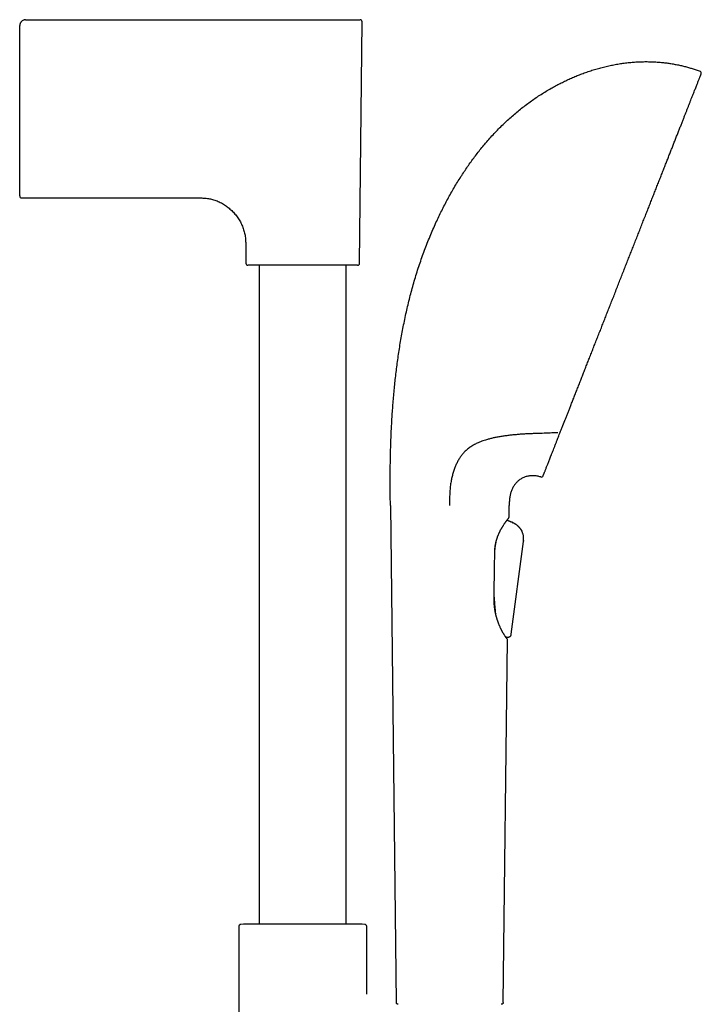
# Model space of a CAD drawing. Header units: millimetres. Extents: x 8 to 891, y 12 to 2136.
# Tile 21 of 21: x 704 to 876, y 1888 to 2136. Entities that reach past the tile are written whole.
import ezdxf

# ---------------------------------------------------------------- set-up
doc = ezdxf.new("R2010")
doc.units = ezdxf.units.MM

msp = doc.modelspace()

# ---------------------------------------------------------------- linework, layer by layer
at = {"color": 7, "linetype": 'Continuous', "lineweight": 30}
for p, q in [((704.07, 2135.24), (704.07, 2135.24)), ((705.3, 2136.36), (705.3, 2136.36)), ((705.52, 2136.38), (775.52, 2136.38)), ((789.87, 2074.89), (790.51, 2135.87)), ((704.02, 2105.91), (704.02, 2134.88)), ((704.02, 2091.88), (704.02, 2105.91)), ((704.52, 2091.38), (749.7, 2091.38)), ((761.11, 2080.09), (761.16, 2074.89)), ((764.52, 2074.39), (764.52, 1908.04)), ((786.52, 1908.04), (786.52, 2074.39)), ((797.66, 2013.73), (799.15, 1888.31)), ((827.62, 2010.79), (827.66, 2013.73)), ((827.11, 2010.01), (827.11, 2010.04)), ((827.11, 2010.01), (828.1, 2009.61)), ((827.94, 2009.68), (827.11, 2010.01)), ((828.1, 2009.61), (827.94, 2009.68)), ((828.1, 2009.61), (828.1, 2009.61)), ((824.46, 2004.96), (824.5, 2005.16)), ((831.23, 2004.61), (828.12, 1981.26)), ((831.23, 2004.61), (828.12, 1981.26)), ((823.88, 1991.1), (823.86, 1991.57)), ((824.24, 1986.53), (824.26, 1986.35)), ((828.12, 1981.26), (828.12, 1981.26)), ((828.12, 1981.26), (828.12, 1981.26)), ((826.17, 1888.31), (827.26, 1979.8)), ((827.06, 1980.16), (826.96, 1980.5)), ((827.25, 1979.81), (827.25, 1979.84)), ((827.3, 1980.44), (827.28, 1980.44)), ((759.37, 1907.49), (759.37, 1792.85)), ((760.51, 1908.04), (759.83, 1907.99)), ((790.52, 1908.04), (760.51, 1908.04)), ((791.2, 1907.99), (790.52, 1908.04)), ((791.67, 1890.39), (791.67, 1907.49))]:
    msp.add_line(p, q, dxfattribs=at)
for centre, radius, start, end in [((790.01, 2135.88), 0.5, 359.4, 90), ((875.69, 2122.88), 0.5, 338.52, 69.3084), ((704.52, 2091.88), 0.5, 180, 270), ((761.66, 2074.89), 0.5, 180.6, 270), ((789.37, 2074.89), 0.5, 270, 359.4), ((835.77, 2021.43), 0.5, 253.5774, 338.52), ((827.32, 2010.79), 0.3, 317.2957, 359.3175), ((826.96, 1979.81), 0.3, 359.3175, 49.2195), ((759.87, 1907.49), 0.5, 93.928, 180), ((791.17, 1907.49), 0.5, 0, 86.072)]:
    msp.add_arc(centre, radius, start, end, dxfattribs=at)
for points, knots in [([(705.52, 2136.38), (705.45, 2136.38), (705.32, 2136.37), (705.13, 2136.33), (704.91, 2136.26), (704.68, 2136.13), (704.45, 2135.94), (704.29, 2135.75), (704.19, 2135.59), (704.12, 2135.44), (704.07, 2135.27), (704.03, 2135.08), (704.02, 2134.94), (704.02, 2134.88)], [0, 0, 0, 0, 0.083495, 0.1667, 0.249942, 0.37516, 0.500628, 0.625664, 0.687954, 0.750062, 0.832858, 0.91621, 1, 1, 1, 1]), ([(775.52, 2136.38), (775.62, 2136.38), (775.82, 2136.38), (776.13, 2136.38), (776.44, 2136.38), (776.75, 2136.38), (777.06, 2136.38), (777.37, 2136.38), (777.67, 2136.38), (777.94, 2136.38), (778.17, 2136.38), (778.41, 2136.38), (778.64, 2136.38), (778.88, 2136.38), (779.11, 2136.38), (779.34, 2136.38), (779.62, 2136.38), (779.95, 2136.38), (780.32, 2136.38), (780.69, 2136.38), (781.06, 2136.38), (781.42, 2136.38), (781.79, 2136.38), (782.14, 2136.38), (782.47, 2136.38), (782.77, 2136.38), (783.07, 2136.38), (783.36, 2136.38), (783.65, 2136.38), (783.93, 2136.38), (784.25, 2136.38), (784.61, 2136.38), (784.99, 2136.38), (785.36, 2136.38), (785.73, 2136.38), (786.09, 2136.38), (786.44, 2136.38), (786.79, 2136.38), (787.12, 2136.38), (787.44, 2136.38), (787.74, 2136.38), (788.04, 2136.38), (788.33, 2136.38), (788.62, 2136.38), (788.9, 2136.38), (789.16, 2136.38), (789.38, 2136.38), (789.57, 2136.38), (789.73, 2136.38), (789.85, 2136.38), (789.94, 2136.38), (790, 2136.38), (790.01, 2136.38), (790.01, 2136.38)], [0, 0, 0, 0, 0.01357, 0.027128, 0.040681, 0.054234, 0.067793, 0.081365, 0.096281, 0.106831, 0.117375, 0.127917, 0.138458, 0.149001, 0.15955, 0.170108, 0.180677, 0.197991, 0.215281, 0.232558, 0.249836, 0.267128, 0.284446, 0.303313, 0.318514, 0.333698, 0.348875, 0.364053, 0.379241, 0.394448, 0.409682, 0.431407, 0.453148, 0.474932, 0.497704, 0.520456, 0.543216, 0.566895, 0.590607, 0.614384, 0.638987, 0.663547, 0.6881, 0.718404, 0.748787, 0.7796, 0.81066, 0.841675, 0.873139, 0.904696, 0.936477, 0.968269, 1, 1, 1, 1]), ([(797.89, 2032.61), (797.92, 2033.18), (797.98, 2034.33), (798.08, 2036.07), (798.2, 2037.85), (798.33, 2039.65), (798.49, 2041.49), (798.66, 2043.31), (798.85, 2045.12), (799.05, 2046.91), (799.27, 2048.72), (799.52, 2050.54), (799.78, 2052.37), (800.07, 2054.22), (800.39, 2056.07), (800.73, 2057.93), (801.09, 2059.8), (801.48, 2061.66), (801.89, 2063.51), (802.33, 2065.34), (802.8, 2067.17), (803.29, 2069.01), (803.83, 2070.86), (804.39, 2072.7), (804.99, 2074.54), (805.62, 2076.36), (806.28, 2078.16), (806.96, 2079.94), (807.67, 2081.69), (808.4, 2083.43), (809.14, 2085.08), (809.88, 2086.66), (810.61, 2088.16), (811.36, 2089.64), (812.13, 2091.1), (812.93, 2092.55), (813.75, 2093.97), (814.59, 2095.37), (815.44, 2096.73), (816.29, 2098.03), (817.15, 2099.29), (818.02, 2100.53), (818.91, 2101.74), (819.82, 2102.93), (820.75, 2104.09), (821.74, 2105.27), (822.77, 2106.45), (823.86, 2107.64), (824.97, 2108.79), (826.1, 2109.91), (827.25, 2110.99), (828.41, 2112.04), (829.6, 2113.05), (830.8, 2114.02), (832.02, 2114.96), (833.25, 2115.86), (834.48, 2116.72), (835.72, 2117.53), (836.98, 2118.31), (838.19, 2119.03), (839.37, 2119.68), (840.51, 2120.28), (841.66, 2120.85), (842.81, 2121.39), (843.97, 2121.9), (845.14, 2122.38), (846.35, 2122.84), (847.6, 2123.29), (848.9, 2123.71), (850.2, 2124.09), (851.5, 2124.44), (852.81, 2124.74), (854.12, 2125.01), (855.43, 2125.24), (856.73, 2125.43), (858.04, 2125.58), (859.34, 2125.69), (860.63, 2125.76), (861.91, 2125.79), (863.18, 2125.78), (864.03, 2125.75), (864.45, 2125.73)], [0, 0, 0, 0, 0.013497, 0.027271, 0.041304, 0.055581, 0.070084, 0.084798, 0.09885, 0.113062, 0.127421, 0.141915, 0.15653, 0.171254, 0.186077, 0.200985, 0.215969, 0.231016, 0.245846, 0.260718, 0.275622, 0.290549, 0.305764, 0.320987, 0.33621, 0.351426, 0.366628, 0.381538, 0.396421, 0.411269, 0.426079, 0.439262, 0.452405, 0.465504, 0.478553, 0.491551, 0.504492, 0.517375, 0.530195, 0.542252, 0.554249, 0.566184, 0.578056, 0.589863, 0.601603, 0.613277, 0.626039, 0.638721, 0.651321, 0.663841, 0.676282, 0.688644, 0.700928, 0.713135, 0.725264, 0.737318, 0.749082, 0.760774, 0.772393, 0.783942, 0.794141, 0.804286, 0.814375, 0.824411, 0.834393, 0.844322, 0.854199, 0.865004, 0.87575, 0.886436, 0.897065, 0.907639, 0.918159, 0.928628, 0.939049, 0.949424, 0.959756, 0.969865, 0.97994, 0.989983, 1, 1, 1, 1]), ([(864.45, 2125.73), (864.82, 2125.71), (865.55, 2125.66), (866.64, 2125.55), (867.72, 2125.42), (868.8, 2125.26), (869.87, 2125.06), (870.92, 2124.84), (871.94, 2124.6), (872.93, 2124.33), (873.92, 2124.03), (874.9, 2123.71), (875.55, 2123.47), (875.87, 2123.35)], [0, 0, 0, 0, 0.093541, 0.186931, 0.280202, 0.373391, 0.466535, 0.559673, 0.647523, 0.735442, 0.823467, 0.91164, 1, 1, 1, 1]), ([(843.12, 2038.74), (843.26, 2039.09), (843.53, 2039.79), (843.95, 2040.86), (844.38, 2041.95), (844.82, 2043.06), (845.27, 2044.19), (845.71, 2045.32), (846.15, 2046.43), (846.58, 2047.54), (847.03, 2048.67), (847.48, 2049.81), (847.94, 2050.99), (848.42, 2052.21), (848.91, 2053.46), (849.41, 2054.73), (849.92, 2056.01), (850.43, 2057.31), (850.93, 2058.58), (851.43, 2059.85), (851.91, 2061.09), (852.41, 2062.34), (852.9, 2063.6), (853.41, 2064.89), (853.93, 2066.2), (854.46, 2067.55), (854.99, 2068.9), (855.52, 2070.25), (856.05, 2071.6), (856.57, 2072.93), (857.08, 2074.23), (857.58, 2075.5), (858.08, 2076.77), (858.58, 2078.03), (859.09, 2079.32), (859.6, 2080.63), (860.13, 2081.95), (860.64, 2083.27), (861.16, 2084.58), (861.67, 2085.89), (862.17, 2087.15), (862.66, 2088.38), (863.13, 2089.58), (863.59, 2090.77), (864.05, 2091.94), (864.52, 2093.13), (864.99, 2094.32), (865.46, 2095.52), (865.93, 2096.71), (866.39, 2097.87), (866.84, 2099.02), (867.28, 2100.13), (867.7, 2101.2), (868.1, 2102.23), (868.5, 2103.24), (868.89, 2104.23), (869.28, 2105.22), (869.67, 2106.21), (870.06, 2107.19), (870.43, 2108.15), (870.8, 2109.08), (871.16, 2109.99), (871.5, 2110.86), (871.82, 2111.68), (872.13, 2112.46), (872.43, 2113.21), (872.71, 2113.94), (872.99, 2114.66), (873.27, 2115.36), (873.54, 2116.05), (873.8, 2116.7), (874.04, 2117.32), (874.28, 2117.91), (874.49, 2118.46), (874.69, 2118.97), (874.87, 2119.43), (875.04, 2119.87), (875.2, 2120.27), (875.35, 2120.66), (875.5, 2121.01), (875.62, 2121.34), (875.74, 2121.64), (875.84, 2121.89), (875.93, 2122.12), (876, 2122.3), (876.06, 2122.45), (876.1, 2122.56), (876.14, 2122.64), (876.16, 2122.69), (876.16, 2122.7), (876.16, 2122.7)], [0, 0, 0, 0, 0.011886, 0.023731, 0.035543, 0.04733, 0.059101, 0.070819, 0.081833, 0.092842, 0.103852, 0.114869, 0.125902, 0.137615, 0.149314, 0.161008, 0.172706, 0.184415, 0.196128, 0.207155, 0.218173, 0.22919, 0.240213, 0.251248, 0.262932, 0.274602, 0.286265, 0.29793, 0.309605, 0.321277, 0.332262, 0.343237, 0.354211, 0.365189, 0.37618, 0.387819, 0.399444, 0.411063, 0.422683, 0.434313, 0.445946, 0.456899, 0.467843, 0.478785, 0.489733, 0.500694, 0.512313, 0.523919, 0.535519, 0.547123, 0.558737, 0.570362, 0.581312, 0.592255, 0.603198, 0.614148, 0.625112, 0.636758, 0.648393, 0.660026, 0.671664, 0.683316, 0.694986, 0.70598, 0.716968, 0.727957, 0.738953, 0.749963, 0.761643, 0.773309, 0.784971, 0.796636, 0.808313, 0.819998, 0.831001, 0.841996, 0.85299, 0.86399, 0.875004, 0.886677, 0.898336, 0.90999, 0.921646, 0.933313, 0.944994, 0.955998, 0.966994, 0.977988, 0.988988, 1, 1, 1, 1]), ([(749.7, 2091.38), (749.9, 2091.38), (750.29, 2091.37), (750.87, 2091.33), (751.43, 2091.27), (751.97, 2091.17), (752.5, 2091.06), (753.04, 2090.91), (753.59, 2090.73), (754.15, 2090.51), (754.7, 2090.26), (755.22, 2089.98), (755.73, 2089.67), (756.22, 2089.33), (756.69, 2088.97), (757.14, 2088.59), (757.58, 2088.18), (757.99, 2087.76), (758.39, 2087.31), (758.77, 2086.85), (759.12, 2086.36), (759.45, 2085.86), (759.76, 2085.33), (760.04, 2084.79), (760.29, 2084.23), (760.5, 2083.66), (760.68, 2083.09), (760.83, 2082.52), (760.94, 2081.94), (761.03, 2081.34), (761.09, 2080.72), (761.1, 2080.3), (761.11, 2080.09)], [0, 0, 0, 0, 0.033356, 0.065821, 0.097482, 0.128424, 0.158727, 0.188474, 0.222923, 0.256826, 0.290297, 0.323438, 0.357013, 0.390431, 0.423767, 0.457085, 0.490439, 0.523867, 0.557385, 0.591005, 0.624748, 0.658645, 0.692735, 0.727067, 0.761703, 0.796712, 0.8292, 0.862139, 0.895604, 0.929677, 0.964445, 1, 1, 1, 1]), ([(789.37, 2074.39), (789.37, 2074.39), (789.37, 2074.39), (789.34, 2074.39), (789.3, 2074.39), (789.25, 2074.39), (789.17, 2074.39), (789.08, 2074.39), (788.98, 2074.39), (788.86, 2074.39), (788.72, 2074.39), (788.57, 2074.39), (788.39, 2074.39), (788.19, 2074.39), (787.95, 2074.39), (787.69, 2074.39), (787.41, 2074.39), (787.09, 2074.39), (786.71, 2074.39), (786.28, 2074.39), (785.81, 2074.39), (785.35, 2074.39), (784.9, 2074.39), (784.47, 2074.39), (784.03, 2074.39), (783.57, 2074.39), (783.13, 2074.39), (782.7, 2074.39), (782.3, 2074.39), (781.89, 2074.39), (781.47, 2074.39), (781.05, 2074.39), (780.61, 2074.39), (780.15, 2074.39), (779.67, 2074.39), (779.19, 2074.39), (778.7, 2074.39), (778.22, 2074.39), (777.65, 2074.39), (777, 2074.39), (776.26, 2074.39), (775.61, 2074.39), (775.04, 2074.39), (774.57, 2074.39), (774.1, 2074.39), (773.63, 2074.39), (773.15, 2074.39), (772.68, 2074.39), (772.22, 2074.39), (771.76, 2074.39), (771.31, 2074.39), (770.86, 2074.39), (770.39, 2074.39), (769.9, 2074.39), (769.39, 2074.39), (768.89, 2074.39), (768.41, 2074.39), (767.89, 2074.39), (767.34, 2074.39), (766.78, 2074.39), (766.23, 2074.39), (765.75, 2074.39), (765.32, 2074.39), (764.94, 2074.39), (764.58, 2074.39), (764.24, 2074.39), (763.93, 2074.39), (763.67, 2074.39), (763.43, 2074.39), (763.21, 2074.39), (763, 2074.39), (762.81, 2074.39), (762.63, 2074.39), (762.45, 2074.39), (762.29, 2074.39), (762.15, 2074.39), (762.03, 2074.39), (761.92, 2074.39), (761.82, 2074.39), (761.73, 2074.39), (761.67, 2074.39), (761.66, 2074.39), (761.66, 2074.39)], [0, 0, 0, 0, 0.010886, 0.021752, 0.03261, 0.043473, 0.054354, 0.065669, 0.076535, 0.087387, 0.098239, 0.109103, 0.119992, 0.132873, 0.145725, 0.158568, 0.171424, 0.184313, 0.200752, 0.21715, 0.233552, 0.25, 0.263157, 0.276281, 0.289397, 0.302526, 0.31569, 0.326427, 0.337141, 0.347845, 0.35855, 0.369268, 0.380012, 0.391552, 0.403069, 0.414578, 0.426092, 0.437629, 0.448757, 0.465832, 0.482897, 0.5, 0.510884, 0.521749, 0.532607, 0.543471, 0.554353, 0.565669, 0.576535, 0.587387, 0.598239, 0.609103, 0.619992, 0.632873, 0.645725, 0.658568, 0.671424, 0.684313, 0.700752, 0.71715, 0.733552, 0.75, 0.763157, 0.776281, 0.789397, 0.802526, 0.81569, 0.826427, 0.837141, 0.847845, 0.85855, 0.869268, 0.880012, 0.891552, 0.903069, 0.914578, 0.926092, 0.937629, 0.948759, 0.965835, 0.982899, 1, 1, 1, 1]), ([(840.58, 2032.28), (840.68, 2032.54), (840.89, 2033.07), (841.13, 2033.68), (841.28, 2034.07), (841.35, 2034.23), (841.41, 2034.4), (841.48, 2034.57), (841.55, 2034.74), (841.62, 2034.93), (841.7, 2035.13), (841.87, 2035.55), (842.11, 2036.18), (842.44, 2037.01), (842.78, 2037.87), (843, 2038.45), (843.12, 2038.74)], [0, 0, 0, 0, 0.133598, 0.268277, 0.294866, 0.3215, 0.34818, 0.374906, 0.401679, 0.428499, 0.463214, 0.49835, 0.623779, 0.74916, 0.874549, 1, 1, 1, 1]), ([(797.66, 2013.73), (797.66, 2013.97), (797.65, 2014.46), (797.64, 2015.21), (797.63, 2016), (797.63, 2016.81), (797.62, 2017.66), (797.62, 2018.53), (797.61, 2019.4), (797.61, 2020.29), (797.61, 2021.2), (797.62, 2022.13), (797.63, 2023.18), (797.64, 2024.35), (797.66, 2025.65), (797.69, 2026.98), (797.73, 2028.34), (797.77, 2029.74), (797.83, 2031.16), (797.87, 2032.12), (797.89, 2032.61)], [0, 0, 0, 0, 0.037925, 0.077692, 0.119257, 0.162572, 0.207593, 0.254271, 0.299761, 0.346647, 0.394889, 0.444452, 0.495295, 0.561946, 0.630543, 0.701007, 0.773261, 0.847229, 0.922834, 1, 1, 1, 1]), ([(832.9, 2031.85), (832.53, 2031.83), (831.81, 2031.79), (830.74, 2031.73), (829.67, 2031.64), (828.62, 2031.55), (827.57, 2031.43), (826.54, 2031.3), (825.51, 2031.14), (824.55, 2030.97), (823.64, 2030.79), (822.78, 2030.58), (822.01, 2030.37), (821.33, 2030.16), (820.73, 2029.95), (820.14, 2029.72), (819.61, 2029.48), (819.11, 2029.24), (818.65, 2028.99), (818.2, 2028.72), (817.77, 2028.43), (817.35, 2028.12), (816.96, 2027.8), (816.58, 2027.45), (816.25, 2027.12), (815.95, 2026.79), (815.7, 2026.47), (815.44, 2026.14), (815.28, 2025.91), (815.21, 2025.79)], [0, 0, 0, 0, 0.05141, 0.102829, 0.154248, 0.205656, 0.257451, 0.309262, 0.361068, 0.412856, 0.458575, 0.504302, 0.550015, 0.584536, 0.619056, 0.653199, 0.687341, 0.71636, 0.745405, 0.774453, 0.803488, 0.832498, 0.860118, 0.88775, 0.915366, 0.936518, 0.95769, 0.978855, 1, 1, 1, 1]), ([(834, 2031.89), (833.81, 2031.88), (833.44, 2031.87), (833.08, 2031.85), (832.9, 2031.85)], [0, 0, 0, 0, 0.503049, 1, 1, 1, 1]), ([(839.97, 2032.1), (839.31, 2032.08), (837.97, 2032.02), (835.98, 2031.95), (834.66, 2031.91), (834, 2031.89)], [0, 0, 0, 0, 0.334441, 0.668604, 1, 1, 1, 1]), ([(839.65, 2029.92), (839.72, 2030.1), (839.86, 2030.47), (840.09, 2031.04), (840.33, 2031.65), (840.49, 2032.07), (840.58, 2032.28)], [0, 0, 0, 0, 0.241697, 0.488856, 0.741588, 1, 1, 1, 1]), ([(836.24, 2021.25), (836.24, 2021.25), (836.24, 2021.25), (836.26, 2021.3), (836.28, 2021.37), (836.32, 2021.47), (836.37, 2021.6), (836.44, 2021.76), (836.51, 2021.95), (836.6, 2022.17), (836.71, 2022.44), (836.83, 2022.75), (836.96, 2023.08), (837.1, 2023.44), (837.25, 2023.82), (837.4, 2024.2), (837.56, 2024.62), (837.74, 2025.06), (837.92, 2025.53), (838.12, 2026.03), (838.33, 2026.57), (838.56, 2027.16), (838.82, 2027.81), (839.08, 2028.48), (839.36, 2029.18), (839.55, 2029.68), (839.65, 2029.92)], [0, 0, 0, 0, 0.039832, 0.079647, 0.119468, 0.159315, 0.199213, 0.239184, 0.279142, 0.323028, 0.366886, 0.410748, 0.454643, 0.4986, 0.53849, 0.578319, 0.61811, 0.657884, 0.697663, 0.737471, 0.777813, 0.822303, 0.866736, 0.911142, 0.955553, 1, 1, 1, 1]), ([(815.21, 2025.79), (815.12, 2025.66), (814.96, 2025.41), (814.72, 2025), (814.51, 2024.59), (814.3, 2024.16), (814.12, 2023.73), (813.94, 2023.3), (813.77, 2022.84), (813.61, 2022.36), (813.45, 2021.85), (813.31, 2021.35), (813.19, 2020.84), (813.07, 2020.34), (812.97, 2019.78), (812.86, 2019.17), (812.78, 2018.5), (812.71, 2017.83), (812.66, 2017.16), (812.63, 2016.41), (812.6, 2015.58), (812.59, 2014.66), (812.59, 2014.05), (812.59, 2013.73)], [0, 0, 0, 0, 0.0416969, 0.0827005, 0.1229951, 0.1625749, 0.201443, 0.2396145, 0.2771137, 0.3200531, 0.3621808, 0.4035706, 0.4443064, 0.4844793, 0.5241866, 0.5769961, 0.6294002, 0.6816516, 0.7339929, 0.7866523, 0.8564268, 0.9274616, 1, 1, 1, 1]), ([(835.63, 2020.95), (835.48, 2020.99), (835.17, 2021.08), (834.72, 2021.16), (834.28, 2021.23), (833.84, 2021.26), (833.42, 2021.26), (833.01, 2021.23), (832.59, 2021.18), (832.16, 2021.09), (831.74, 2020.96), (831.33, 2020.81), (830.94, 2020.62), (830.57, 2020.41), (830.21, 2020.17), (829.88, 2019.9), (829.58, 2019.61), (829.3, 2019.31), (829.04, 2018.98), (828.8, 2018.63), (828.59, 2018.26), (828.4, 2017.87), (828.23, 2017.46), (828.09, 2017.05), (827.97, 2016.63), (827.88, 2016.21), (827.8, 2015.76), (827.74, 2015.29), (827.7, 2014.8), (827.67, 2014.27), (827.66, 2013.92), (827.66, 2013.73)], [0, 0, 0, 0, 0.037034, 0.072887, 0.107662, 0.141462, 0.174392, 0.206552, 0.238042, 0.273017, 0.307393, 0.3413, 0.374862, 0.408195, 0.441408, 0.474602, 0.506727, 0.538999, 0.571489, 0.604263, 0.637385, 0.670916, 0.705053, 0.74011, 0.772631, 0.806363, 0.84151, 0.878268, 0.916822, 0.957345, 1, 1, 1, 1]), ([(824.02, 2002.01), (824.03, 2002.12), (824.03, 2002.37), (824.05, 2002.73), (824.09, 2003.1), (824.13, 2003.45), (824.18, 2003.77), (824.23, 2004.06), (824.29, 2004.33), (824.35, 2004.58), (824.4, 2004.8), (824.46, 2005), (824.51, 2005.18), (824.56, 2005.35), (824.62, 2005.53), (824.68, 2005.7), (824.74, 2005.88), (824.81, 2006.06), (824.89, 2006.25), (824.97, 2006.45), (825.06, 2006.65), (825.14, 2006.83), (825.22, 2007), (825.29, 2007.14), (825.35, 2007.25), (825.4, 2007.36), (825.45, 2007.46), (825.51, 2007.56), (825.57, 2007.68), (825.65, 2007.82), (825.73, 2007.96), (825.82, 2008.12), (825.91, 2008.28), (826.02, 2008.45), (826.13, 2008.63), (826.25, 2008.81), (826.37, 2008.99), (826.49, 2009.18), (826.62, 2009.36), (826.74, 2009.53), (826.85, 2009.68), (826.93, 2009.79), (827, 2009.88), (827.05, 2009.95), (827.09, 2010), (827.13, 2010.06), (827.18, 2010.12), (827.23, 2010.19), (827.29, 2010.26), (827.34, 2010.33), (827.39, 2010.39), (827.43, 2010.45), (827.48, 2010.5), (827.52, 2010.55), (827.55, 2010.59), (827.57, 2010.62), (827.57, 2010.62), (827.58, 2010.63)], [0, 0, 0, 0, 0.0222792, 0.0489491, 0.0740832, 0.0976978, 0.119796, 0.1403746, 0.159437, 0.1769873, 0.193024, 0.2075436, 0.2206043, 0.2334689, 0.2466346, 0.2601027, 0.2738742, 0.2879504, 0.3040789, 0.320593, 0.3374944, 0.3542269, 0.3690119, 0.3817124, 0.3923264, 0.4008519, 0.4104634, 0.4206966, 0.4320412, 0.4454365, 0.4609089, 0.4767806, 0.4943749, 0.5136929, 0.5347361, 0.5575058, 0.5807916, 0.6030317, 0.6318911, 0.6587531, 0.6836072, 0.7064493, 0.7202051, 0.7331127, 0.7451717, 0.7570452, 0.7710137, 0.7872715, 0.8058214, 0.823934, 0.8438025, 0.8654292, 0.8888179, 0.913969, 0.9408806, 0.9695551, 1, 1, 1, 1]), ([(831.23, 2004.61), (831.24, 2004.71), (831.27, 2004.9), (831.29, 2005.21), (831.3, 2005.52), (831.29, 2005.83), (831.24, 2006.16), (831.16, 2006.48), (831.06, 2006.8), (830.93, 2007.11), (830.77, 2007.42), (830.59, 2007.72), (830.38, 2008.01), (830.14, 2008.3), (829.87, 2008.57), (829.59, 2008.81), (829.3, 2009.02), (829, 2009.2), (828.7, 2009.36), (828.4, 2009.49), (828.2, 2009.57), (828.1, 2009.61)], [0, 0, 0, 0, 0.0464019, 0.0933468, 0.1413457, 0.1907484, 0.2417619, 0.2945441, 0.3458142, 0.3983789, 0.4519218, 0.5060263, 0.5602618, 0.6203874, 0.6794934, 0.7371547, 0.7930181, 0.8470108, 0.8992456, 0.9500203, 1, 1, 1, 1]), ([(828.41, 2009.48), (828.42, 2009.48), (828.53, 2009.43), (828.76, 2009.33), (829.09, 2009.15), (829.39, 2008.96), (829.67, 2008.74), (829.92, 2008.52), (830.15, 2008.28), (830.38, 2008.01), (830.57, 2007.74), (830.7, 2007.55), (830.75, 2007.45), (830.75, 2007.44)], [0, 0, 0, 0, 0.005376, 0.118448, 0.235999, 0.358692, 0.460815, 0.566205, 0.674367, 0.78468, 0.896222, 0.989431, 1, 1, 1, 1]), ([(830.8, 2007.35), (830.81, 2007.33), (830.84, 2007.28), (830.86, 2007.23), (830.87, 2007.21)], [0, 0, 0, 0, 0.470335, 1, 1, 1, 1]), ([(830.95, 2007.04), (830.97, 2007.01), (830.98, 2006.98), (831, 2006.94), (831, 2006.94)], [0, 0, 0, 0, 0.9614592, 1, 1, 1, 1]), ([(824.03, 2002.35), (824.04, 2002.43), (824.07, 2002.67), (824.12, 2003.07), (824.2, 2003.55), (824.27, 2004.02), (824.36, 2004.5), (824.43, 2004.81), (824.46, 2004.96)], [0, 0, 0, 0, 0.086703, 0.266434, 0.446163, 0.628013, 0.809858, 1, 1, 1, 1]), ([(831.27, 2004.94), (831.27, 2004.93), (831.26, 2004.82), (831.24, 2004.71), (831.23, 2004.61)], [0, 0, 0, 0, 0.110863, 1, 1, 1, 1]), ([(823.84, 1990.48), (823.87, 1992.21), (823.93, 1996.05), (823.99, 1999.9), (824.02, 2002.01)], [0, 0, 0, 0, 0.4491943, 1, 1, 1, 1]), ([(824.24, 1986.53), (824.22, 1986.71), (824.19, 1987.09), (824.14, 1987.65), (824.09, 1988.23), (824.04, 1988.82), (824, 1989.41), (823.95, 1989.99), (823.92, 1990.55), (823.89, 1990.92), (823.88, 1991.1)], [0, 0, 0, 0, 0.125932, 0.251976, 0.377951, 0.506609, 0.635332, 0.764015, 0.88199, 1, 1, 1, 1]), ([(827.15, 1980.04), (827.15, 1980.05), (827.13, 1980.07), (827.1, 1980.11), (827.07, 1980.15), (827.03, 1980.2), (827, 1980.24), (826.96, 1980.29), (826.93, 1980.33), (826.9, 1980.37), (826.88, 1980.41), (826.85, 1980.44), (826.8, 1980.51), (826.73, 1980.62), (826.62, 1980.78), (826.5, 1980.97), (826.39, 1981.14), (826.3, 1981.29), (826.24, 1981.4), (826.17, 1981.51), (826.1, 1981.62), (826.04, 1981.74), (825.98, 1981.84), (825.94, 1981.92), (825.9, 1982), (825.86, 1982.07), (825.82, 1982.14), (825.77, 1982.24), (825.71, 1982.35), (825.64, 1982.49), (825.54, 1982.69), (825.42, 1982.95), (825.29, 1983.23), (825.19, 1983.46), (825.12, 1983.65), (825.04, 1983.82), (824.98, 1983.98), (824.94, 1984.1), (824.9, 1984.2), (824.87, 1984.28), (824.84, 1984.37), (824.8, 1984.48), (824.75, 1984.61), (824.69, 1984.79), (824.63, 1984.99), (824.56, 1985.2), (824.5, 1985.41), (824.44, 1985.63), (824.38, 1985.85), (824.32, 1986.08), (824.26, 1986.31), (824.21, 1986.55), (824.16, 1986.78), (824.12, 1987), (824.09, 1987.2), (824.06, 1987.38), (824.03, 1987.55), (824.01, 1987.72), (823.98, 1987.9), (823.95, 1988.12), (823.93, 1988.37), (823.9, 1988.66), (823.88, 1988.97), (823.86, 1989.33), (823.84, 1989.71), (823.84, 1990.1), (823.84, 1990.36), (823.84, 1990.48)], [0, 0, 0, 0, 0.0217326, 0.0418142, 0.0602448, 0.0770245, 0.0921538, 0.1056328, 0.1168305, 0.1265618, 0.1351994, 0.1439796, 0.1530005, 0.17994, 0.2088233, 0.2392284, 0.2700514, 0.2839774, 0.2979744, 0.312042, 0.3261513, 0.339186, 0.3503816, 0.359986, 0.3679999, 0.374602, 0.3824092, 0.392118, 0.4037281, 0.4172387, 0.4321576, 0.4613274, 0.4900855, 0.5062991, 0.5223778, 0.5372395, 0.5499147, 0.5604047, 0.5671145, 0.5729674, 0.5799093, 0.5881402, 0.5976594, 0.6116695, 0.6273961, 0.6432299, 0.6589881, 0.6746709, 0.6902785, 0.7058111, 0.7233711, 0.7403665, 0.7561712, 0.7707834, 0.7842042, 0.7964341, 0.8080525, 0.8182159, 0.8305271, 0.8449856, 0.861591, 0.8803435, 0.901244, 0.9242946, 0.9494979, 0.9768582, 1, 1, 1, 1]), ([(828.12, 1981.26), (828.12, 1981.21), (828.1, 1981.11), (828.07, 1980.96), (828.01, 1980.83), (827.95, 1980.72), (827.87, 1980.64), (827.78, 1980.57), (827.68, 1980.51), (827.58, 1980.47), (827.46, 1980.44), (827.34, 1980.43), (827.21, 1980.44), (827.08, 1980.46), (827, 1980.49), (826.96, 1980.5)], [0, 0, 0, 0, 0.095028, 0.18844, 0.279812, 0.347556, 0.415227, 0.483448, 0.552596, 0.622858, 0.694203, 0.766445, 0.839392, 0.937253, 1, 1, 1, 1]), ([(827.28, 1980.44), (827.22, 1980.44), (827.11, 1980.45), (827.01, 1980.48), (826.96, 1980.5)], [0, 0, 0, 0, 0.556734, 1, 1, 1, 1]), ([(827.24, 1979.82), (827.24, 1979.84), (827.24, 1979.88), (827.22, 1979.95), (827.19, 1979.99), (827.17, 1980.01)], [0, 0, 0, 0, 0.19605, 0.588605, 1, 1, 1, 1]), ([(827.26, 1979.8), (827.25, 1979.8), (827.25, 1979.81), (827.24, 1979.82), (827.24, 1979.82)], [0, 0, 0, 0, 0.736383, 1, 1, 1, 1]), ([(799.65, 1887.81), (799.62, 1887.82), (799.55, 1887.82), (799.45, 1887.86), (799.35, 1887.91), (799.26, 1887.99), (799.2, 1888.09), (799.16, 1888.2), (799.16, 1888.27), (799.15, 1888.31)], [0, 0, 0, 0, 0.131152, 0.270677, 0.415861, 0.563217, 0.715742, 0.862399, 1, 1, 1, 1]), ([(826.17, 1888.31), (826.16, 1888.27), (826.16, 1888.2), (826.12, 1888.1), (826.06, 1888.01), (825.98, 1887.92), (825.88, 1887.86), (825.78, 1887.82), (825.7, 1887.82), (825.67, 1887.81)], [0, 0, 0, 0, 0.1311525, 0.2706766, 0.4158605, 0.5632174, 0.7157419, 0.862399, 1, 1, 1, 1])]:
    msp.add_open_spline(points, degree=3, knots=knots, dxfattribs=at)

doc.saveas('drawing.dxf')
